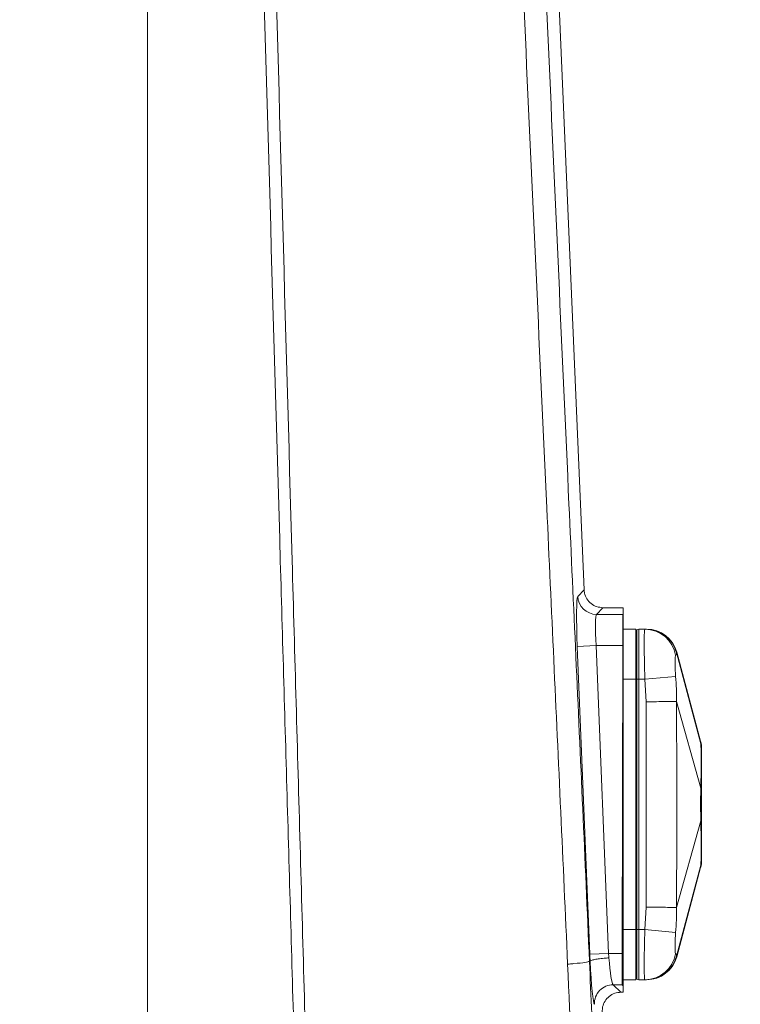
# Model space of a CAD drawing. Header units: millimetres. Extents: x 0 to 8410, y 0 to 5940.
# Tile 208 of 256: x 5349 to 5464, y 3026 to 3183. Entities that reach past the tile are written whole.
import ezdxf

# ---------------------------------------------------------------- set-up
doc = ezdxf.new("R2010")
doc.units = ezdxf.units.MM
doc.header["$LTSCALE"] = 10
doc.styles.add('SLDTEXTSTYLE0', font='TXT', dxfattribs={"width": 0.605})
doc.dimstyles.new('SLDDIMSTYLE1', dxfattribs={"dimtxt": 50, "dimasz": 50, "dimexe": 0, "dimexo": 0.0625, "dimgap": -12.5, "dimtad": 1, "dimtoh": 1, "dimdec": 1, "dimrnd": 1e-09, "dimzin": 12, "dimdsep": 46, "dimtxsty": 'SLDTEXTSTYLE0', "dimsah": 1, "dimcen": 0.09, "dimadec": 0, "dimazin": 0, "dimtfac": 1, "dimtofl": 0, "dimtmove": 0, "dimatfit": 3, "dimfxl": 1, "dimfrac": 2, "dimtolj": 1, "dimtzin": 12, "dimarcsym": 0})
doc.dimstyles.new('SLDDIMSTYLE3', dxfattribs={"dimtxt": 50, "dimasz": 50, "dimexe": 0, "dimexo": 0.0625, "dimgap": -12.5, "dimtad": 1, "dimtoh": 1, "dimdec": 1, "dimrnd": 1e-09, "dimzin": 12, "dimdsep": 46, "dimtxsty": 'SLDTEXTSTYLE0', "dimsah": 1, "dimcen": 0.09, "dimadec": 0, "dimazin": 0, "dimtfac": 1, "dimtofl": 0, "dimtmove": 0, "dimatfit": 3, "dimfxl": 1, "dimfrac": 2, "dimtolj": 1, "dimtzin": 12, "dimarcsym": 0})

# ---------------------------------------------------------------- blocks, each defined once
blk = doc.blocks.new('*D13')
at = {"color": 7, "linetype": 'Continuous', "lineweight": 0}
for p, q in [((5259.72, 3242.57), (5661.16, 3242.57)), ((5646.16, 3242.57), (5646.16, 2942.57)), ((5630.82, 3184.78), (5554.11, 3184.78)), ((5554.11, 3184.78), (5554.11, 3000.37)), ((5630.82, 3000.37), (5630.82, 3184.78)), ((5554.11, 3000.37), (5630.82, 3000.37)), ((5259.72, 2942.57), (5661.16, 2942.57))]:
    blk.add_line(p, q, dxfattribs=at)
for points in [[(5646.16, 3242.57), (5638.66, 3192.57), (5653.66, 3192.57)], [(5646.16, 2942.57), (5653.66, 2992.57), (5638.66, 2992.57)]]:
    blk.add_solid(points, dxfattribs=at)
at = {"color": 7, "linetype": 'Continuous', "lineweight": 0, "insert": (5566.36, 3016.25), "char_height": 50, "attachment_point": 1, "rotation": 90, "style": 'SLDTEXTSTYLE0'}
blk.add_mtext(' 300 ', dxfattribs=at)
blk = doc.blocks.new('*D15')
at = {"color": 7, "linetype": 'Continuous', "lineweight": 0}
for p, q in [((5463.66, 3520.92), (5463.66, 3444.21)), ((5648.06, 3520.92), (5463.66, 3520.92)), ((5648.06, 3444.21), (5648.06, 3520.92)), ((5463.66, 3444.21), (5648.06, 3444.21)), ((5259.72, 2942.57), (5259.72, 3443.87)), ((5369.72, 2942.57), (5369.72, 3443.87)), ((5259.72, 3428.87), (5159.72, 3428.87)), ((5259.72, 3428.87), (5369.72, 3428.87)), ((5369.72, 3428.87), (5648.06, 3428.87))]:
    blk.add_line(p, q, dxfattribs=at)
for points in [[(5259.72, 3428.87), (5209.72, 3436.37), (5209.72, 3421.37)], [(5369.72, 3428.87), (5419.72, 3421.37), (5419.72, 3436.37)]]:
    blk.add_solid(points, dxfattribs=at)
at = {"color": 7, "linetype": 'Continuous', "lineweight": 0, "insert": (5479.53, 3508.66), "char_height": 50, "attachment_point": 1, "style": 'SLDTEXTSTYLE0'}
blk.add_mtext(' 110 ', dxfattribs=at)

msp = doc.modelspace()

# ---------------------------------------------------------------- linework, layer by layer
at = {"color": 7, "linetype": 'Continuous', "lineweight": 0}
for p, q in [((5439.468426, 3091.883973), (5429.526719, 3324.074759)), ((5442.467886, 3089.015973), (5445.724686, 3089.015973)), ((5445.724686, 3089.015973), (5445.724686, 3088.022267)), ((5445.724686, 3087.946103), (5445.724686, 3088.022267)), ((5445.724686, 3082.953569), (5445.724686, 3087.946103)), ((5445.724686, 3085.574759), (5447.724686, 3085.574759)), ((5447.724686, 3077.574759), (5447.724686, 3085.574759)), ((5447.872923, 3085.480504), (5448.224686, 3085.574759)), ((5449.171876, 3085.574759), (5448.224686, 3085.574759)), ((5448.224686, 3085.574759), (5448.224686, 3077.574759)), ((5449.171876, 3085.574759), (5449.383338, 3085.574759)), ((5445.724686, 3033.760394), (5445.724686, 3082.953569)), ((5458.071621, 3067.667542), (5454.25622, 3081.913866)), ((5447.724686, 3037.574759), (5447.724686, 3077.574759)), ((5448.224686, 3077.574759), (5448.224686, 3037.574759)), ((5454.25622, 3033.235652), (5458.07171, 3047.482307)), ((5447.724686, 3029.574759), (5447.724686, 3037.574759)), ((5448.224686, 3037.574759), (5448.224686, 3029.574759)), ((5445.724686, 3028.771521), (5445.724686, 3033.760394)), ((5445.724686, 3029.574759), (5447.724686, 3029.574759)), ((5445.724686, 3028.583795), (5445.724686, 3028.771521)), ((5445.724686, 3027.574759), (5445.724686, 3028.583795)), ((5447.872923, 3029.669014), (5448.224686, 3029.574759)), ((5449.171876, 3029.574759), (5448.224686, 3029.574759)), ((5449.383338, 3029.574759), (5449.171876, 3029.574759)), ((5445.351702, 3027.574759), (5445.724686, 3027.574759))]:
    msp.add_line(p, q, dxfattribs=at)
at = {"color": 8, "linetype": 'Continuous', "lineweight": 0}
for p, q in [((5438.447921, 3090.821173), (5439.468426, 3091.883973)), ((5442.467886, 3089.015973), (5441.441341, 3087.946882)), ((5441.441341, 3087.946882), (5445.649136, 3087.946882)), ((5445.649136, 3087.946882), (5445.724686, 3088.022267)), ((5445.649136, 3082.953734), (5445.649136, 3087.946882)), ((5447.872923, 3085.480504), (5447.872923, 3077.574759)), ((5441.368223, 3082.953734), (5438.374803, 3082.832136)), ((5440.373107, 3033.639198), (5438.374803, 3082.832136)), ((5441.368223, 3082.953734), (5443.366527, 3033.760796)), ((5445.649136, 3082.953734), (5441.368223, 3082.953734)), ((5445.541236, 3033.760796), (5445.649136, 3082.953734)), ((5445.724686, 3082.953569), (5445.649136, 3082.953734)), ((5454.221706, 3081.835409), (5458.10083, 3067.286651)), ((5445.724686, 3077.574759), (5447.724686, 3077.574759)), ((5447.724686, 3077.574759), (5447.872923, 3077.574759)), ((5447.872923, 3077.574759), (5448.224686, 3077.574759)), ((5447.872923, 3077.574759), (5447.872923, 3037.574759)), ((5449.171876, 3077.574759), (5448.224686, 3077.574759)), ((5449.171876, 3077.574759), (5454.07951, 3078.031443)), ((5449.383338, 3073.989719), (5449.171876, 3077.574759)), ((5449.383338, 3041.159799), (5449.383338, 3073.989719)), ((5454.221703, 3074.020652), (5454.221706, 3074.020642)), ((5454.221706, 3074.020642), (5458.10083, 3060.192572)), ((5454.221706, 3041.128877), (5458.10083, 3054.956947)), ((5454.221706, 3033.31411), (5458.10083, 3047.862868)), ((5449.171876, 3037.574759), (5449.383338, 3041.159799)), ((5445.724686, 3037.574759), (5447.724686, 3037.574759)), ((5447.724686, 3037.574759), (5447.872923, 3037.574759)), ((5447.872923, 3037.574759), (5448.224686, 3037.574759)), ((5447.872923, 3037.574759), (5447.872923, 3029.669014)), ((5449.171876, 3037.574759), (5448.224686, 3037.574759)), ((5454.07951, 3037.118075), (5449.171876, 3037.574759)), ((5443.366527, 3033.760796), (5440.373107, 3033.639198)), ((5443.366527, 3033.760796), (5445.541236, 3033.760796)), ((5445.541236, 3028.767648), (5445.541236, 3033.760796)), ((5445.724686, 3033.760394), (5445.541236, 3033.760796)), ((5440.313553, 3032.504055), (5440.3136, 3032.504076)), ((5440.3136, 3032.504076), (5440.423194, 3032.508648)), ((5440.423194, 3032.508648), (5440.42324, 3032.508715)), ((5445.541236, 3028.767648), (5444.103802, 3028.767648)), ((5444.103802, 3028.767648), (5445.348861, 3027.574758)), ((5445.724686, 3028.583795), (5445.541236, 3028.767648))]:
    msp.add_line(p, q, dxfattribs=at)
at = {"color": 8, "linetype": 'Continuous', "lineweight": 0, "flags": 128}
for points in [[(5454.257543, 3081.91422), (5454.259242, 3081.918128), (5454.221704, 3081.83542), (5454.221703, 3081.83542), (5454.221703, 3081.83542)], [(5458.071248, 3047.47663), (5458.077654, 3047.555325), (5458.100828, 3047.86285), (5458.10083, 3047.862868), (5458.10083, 3047.862868)]]:
    msp.add_lwpolyline(points, dxfattribs=at)
at = {"color": 8, "linetype": 'Continuous', "lineweight": 0}
for centre, radius, start, end in [((5441.450499, 3090.952308), 3.00544, 182.50075922, 269.82541766), ((5445.635428, 3082.953408), 4.993493, 88.97578497, 89.84271065), ((5449.163494, 3080.58994), 4.984826, 9.53102801, 89.90365825), ((5449.163494, 3034.559578), 4.984826, 270.09634175, 350.46897199), ((5444.113963, 3025.762024), 3.005641, 90.1937057, 182.25802856), ((5445.527583, 3033.761682), 4.994053, 270.15664472, 272.2619198)]:
    msp.add_arc(centre, radius, start, end, dxfattribs=at)
at = {"color": 7, "linetype": 'Continuous', "lineweight": 0}
for centre, radius, start, end in [((5447.924686, 3085.287319), 0.2, 105, 180), ((5449.446613, 3080.574759), 5, 15.58023412, 90), ((5453.224686, 3066.449528), 5, 0, 14.1818145), ((5453.224686, 3048.699991), 5, 345.81761521, 0), ((5449.446613, 3034.574759), 5, 270, 344.42991359), ((5447.924686, 3029.862199), 0.2, 180, 255)]:
    msp.add_arc(centre, radius, start, end, dxfattribs=at)
for centre, major_axis, ratio, start_param, end_param in [((5441.030484, 3090.514885), (-0.908829, 3.273716), 0.3900490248, 1.034138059, 1.034866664), ((5440.744698, 3090.217254), (3.457711, -0.654216), 0.2913805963, 5.2849933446, 5.2882996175), ((5443.50284, 3025.773296), (3.498375, 1.133622), 0.4002033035, 0.8901720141, 0.8911173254)]:
    msp.add_ellipse(centre, major_axis=major_axis, ratio=ratio, start_param=start_param, end_param=end_param, dxfattribs=at)
at = {"color": 8, "linetype": 'Continuous', "lineweight": 0}
for centre, major_axis, ratio, start_param, end_param in [((5438.794411, 3082.832136), (-0.325868, 7.999982), 0.0523643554, 0.0502268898, 1.568663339), ((5441.787831, 3082.953734), (-0.327264, 4.999925), 0.0835660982, 0.0468902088, 1.565326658), ((5440.792715, 3033.639198), (-0.325868, 7.999982), 0.0523643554, 1.568663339, 1.7104482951), ((5443.786135, 3033.760796), (-0.327264, 4.999925), 0.0835660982, 1.565326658, 1.7067058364), ((5440.790552, 3033.632639), (-0.343478, 7.99998), 0.0523595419, 1.7095135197, 3.0869847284), ((5443.783698, 3033.760796), (-0.344949, 4.999917), 0.0835344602, 1.7064124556, 3.0834697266)]:
    msp.add_ellipse(centre, major_axis=major_axis, ratio=ratio, start_param=start_param, end_param=end_param, dxfattribs=at)
for points, knots in [([(5380.06437, 3549.274702), (5381.110208, 3512.39958), (5383.233355, 3437.539721), (5385.577896, 3355.063917), (5387.086149, 3301.845749), (5387.727334, 3279.021988), (5388.36562, 3256.218465), (5389.002164, 3233.426205), (5390.49046, 3180.207476), (5392.190541, 3119.432904), (5394.108165, 3051.047752), (5395.393447, 3005.482106), (5396.683271, 2959.898597), (5397.976327, 2914.308242), (5399.793344, 2850.309088), (5401.178901, 2801.508297), (5402.133037, 2767.902588)], [0, 0, 0, 0, 0.1414760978, 0.2872093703, 0.3164289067, 0.345655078, 0.3748976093, 0.4041467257, 0.4333855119, 0.5795979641, 0.6378725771, 0.6961560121, 0.7544583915, 0.8127695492, 0.8710674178, 1, 1, 1, 1]), ([(5400.276731, 2767.849595), (5397.948324, 2849.821109), (5395.423963, 2938.691176), (5392.73744, 3034.463487), (5392.141399, 3055.138634), (5391.541895, 3075.794689), (5390.046115, 3127.575913), (5388.539264, 3180.112153), (5387.009201, 3233.330398), (5386.35472, 3256.131721), (5385.700526, 3278.944056), (5385.046628, 3301.776854), (5383.522899, 3355.001073), (5381.209151, 3436.774746), (5379.11688, 3510.92931), (5378.096359, 3547.098769)], [0, 0, 0, 0, 0.315331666, 0.34186932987, 0.36841577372, 0.39497301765, 0.42152541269, 0.56811514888, 0.59744385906, 0.62678294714, 0.65611541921, 0.68543145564, 0.71474082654, 0.86086264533, 1, 1, 1, 1]), ([(5436.828636, 3032.058807), (5436.465521, 3040.170184), (5435.739165, 3056.395755), (5434.619017, 3080.664346), (5432.763452, 3121.130052), (5430.184674, 3177.836905), (5427.699824, 3232.525693), (5426.031878, 3268.972151), (5425.198181, 3287.192687), (5424.377686, 3305.436528), (5423.858711, 3317.62629), (5423.59928, 3323.719835)], [0, 0, 0, 0, 0.0832896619, 0.1666082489, 0.2499279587, 0.4998612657, 0.7498970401, 0.8124348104, 0.8749878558, 0.9375076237, 1, 1, 1, 1]), ([(5427.286775, 3323.98131), (5427.542504, 3317.909947), (5428.054075, 3305.764522), (5428.865536, 3287.587203), (5429.689384, 3269.43302), (5431.330156, 3233.101409), (5433.77383, 3178.457694), (5436.311233, 3121.756895), (5438.146753, 3081.211488), (5439.250883, 3056.889839), (5439.965961, 3040.637158), (5440.313553, 3032.504061), (5440.313553, 3032.504055)], [0, 0, 0, 0, 0.0623067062, 0.1246410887, 0.1870090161, 0.2493614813, 0.4988240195, 0.7494019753, 0.8329453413, 0.9164874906, 0.9999999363, 1, 1, 1, 1]), ([(5449.171876, 3077.574759), (5449.144748, 3078.473343), (5449.09049, 3080.270524), (5449.061129, 3082.667089), (5449.067427, 3084.476211), (5449.105916, 3085.437327), (5449.15309, 3085.535616), (5449.171876, 3085.574759)], [0, 0, 0, 0, 0.2145541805, 0.4291116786, 0.6435993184, 0.8580643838, 1, 1, 1, 1]), ([(5449.383338, 3085.574759), (5449.932112, 3085.522351), (5451.029661, 3085.417535), (5452.490141, 3084.594844), (5453.654471, 3083.388945), (5454.032626, 3082.353261), (5454.221703, 3081.83542)], [0, 0, 0, 0, 0.2500000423, 0.5000000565, 0.7500000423, 1, 1, 1, 1]), ([(5454.07951, 3081.415336), (5454.052489, 3081.346712), (5453.998506, 3081.209612), (5453.975148, 3080.518071), (5453.988267, 3079.546636), (5454.031841, 3078.643891), (5454.071894, 3078.129295), (5454.07951, 3078.031443)], [0, 0, 0, 0, 0.2300680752, 0.4596407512, 0.7001541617, 0.9429836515, 1, 1, 1, 1]), ([(5454.221706, 3081.835408), (5454.221707, 3081.835405), (5454.25062, 3081.708309), (5454.224895, 3081.561927), (5454.128115, 3081.464344), (5454.07951, 3081.415336)], [0, 0, 0, 0, 0.000014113, 0.497792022, 1, 1, 1, 1]), ([(5454.07951, 3078.031443), (5454.127814, 3077.363706), (5454.224634, 3076.025286), (5454.250812, 3074.682291), (5454.221707, 3074.020661), (5454.221706, 3074.020642)], [0, 0, 0, 0, 0.4988923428, 0.9999851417, 1, 1, 1, 1]), ([(5449.383338, 3073.989719), (5449.932112, 3073.993227), (5451.02966, 3074.000242), (5452.490141, 3074.009577), (5453.654471, 3074.01702), (5454.032626, 3074.019438), (5454.221703, 3074.020647)], [0, 0, 0, 0, 0.2499999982, 0.4999999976, 0.7499999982, 1, 1, 1, 1]), ([(5454.221703, 3074.020652), (5454.221703, 3074.020632), (5454.235498, 3070.687427), (5454.259576, 3064.020947), (5454.265523, 3053.056705), (5454.239488, 3045.426112), (5454.221703, 3041.128887), (5454.221703, 3041.128867)], [0, 0, 0, 0, 0.0000018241, 0.3040236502, 0.6080475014, 0.9999981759, 1, 1, 1, 1]), ([(5458.10083, 3067.286651), (5458.100829, 3067.286657), (5458.083164, 3067.536894), (5458.066156, 3067.735266), (5458.071023, 3067.675644), (5458.071248, 3067.672889)], [0, 0, 0, 0, 0.0000226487, 0.9537880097, 1, 1, 1, 1]), ([(5458.101832, 3067.282594), (5458.10161, 3067.283533), (5458.101256, 3067.285031), (5458.100946, 3067.286211), (5458.10083, 3067.286651)], [0, 0, 0, 0, 0.62719175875, 1, 1, 1, 1]), ([(5458.101832, 3060.190352), (5458.113194, 3060.805726), (5458.136265, 3062.05522), (5458.143513, 3063.710766), (5458.145268, 3065.143976), (5458.138533, 3066.148986), (5458.126438, 3066.847787), (5458.110067, 3067.137077), (5458.101832, 3067.282594)], [0, 0, 0, 0, 0.1893180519, 0.3844036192, 0.5671145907, 0.7560448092, 0.8772873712, 1, 1, 1, 1]), ([(5458.224686, 3066.205802), (5458.224131, 3066.257789), (5458.221931, 3066.463947), (5458.193742, 3066.82567), (5458.132561, 3067.129827), (5458.101832, 3067.282594)], [0, 0, 0, 0, 0.1437161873, 0.569918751, 1, 1, 1, 1]), ([(5458.10083, 3054.956947), (5458.100829, 3054.956966), (5458.083164, 3055.760983), (5458.065473, 3057.068117), (5458.075049, 3058.836898), (5458.091001, 3059.745227), (5458.100829, 3060.192553), (5458.10083, 3060.192572)], [0, 0, 0, 0, 0.0000113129, 0.4764088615, 0.7349432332, 0.9999886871, 1, 1, 1, 1]), ([(5458.10083, 3060.192572), (5458.10103, 3060.191938), (5458.101348, 3060.190928), (5458.101701, 3060.190508), (5458.101832, 3060.190352)], [0, 0, 0, 0, 0.6284235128, 1, 1, 1, 1]), ([(5458.224686, 3059.958008), (5458.224261, 3059.969234), (5458.221306, 3060.047269), (5458.156939, 3060.124355), (5458.101832, 3060.190352)], [0, 0, 0, 0, 0.1438554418, 1, 1, 1, 1]), ([(5458.101832, 3054.959166), (5458.10161, 3054.958861), (5458.101256, 3054.958374), (5458.100946, 3054.957334), (5458.10083, 3054.956947)], [0, 0, 0, 0, 0.6271917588, 1, 1, 1, 1]), ([(5458.224686, 3055.191511), (5458.224261, 3055.180285), (5458.221306, 3055.10225), (5458.156939, 3055.025163), (5458.101832, 3054.959166)], [0, 0, 0, 0, 0.1438554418, 1, 1, 1, 1]), ([(5458.101832, 3047.866925), (5458.113194, 3048.101207), (5458.136265, 3048.57691), (5458.143513, 3049.671496), (5458.145268, 3051.031312), (5458.138533, 3052.427917), (5458.126438, 3053.7622), (5458.110067, 3054.558578), (5458.101832, 3054.959166)], [0, 0, 0, 0, 0.1893180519, 0.38440361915, 0.56711459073, 0.75604480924, 0.87728737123, 1, 1, 1, 1]), ([(5458.10083, 3047.862868), (5458.10103, 3047.863635), (5458.101348, 3047.864857), (5458.101701, 3047.866365), (5458.101832, 3047.866925)], [0, 0, 0, 0, 0.6284235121, 1, 1, 1, 1]), ([(5458.224686, 3048.943717), (5458.224261, 3048.8917), (5458.221306, 3048.530113), (5458.156939, 3048.17282), (5458.101832, 3047.866925)], [0, 0, 0, 0, 0.1438554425, 1, 1, 1, 1]), ([(5449.383338, 3041.159799), (5449.932112, 3041.156291), (5451.029661, 3041.149275), (5452.490141, 3041.139939), (5453.654471, 3041.132496), (5454.032626, 3041.13008), (5454.221703, 3041.128872)], [0, 0, 0, 0, 0.2500000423, 0.5000000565, 0.7500000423, 1, 1, 1, 1]), ([(5454.221706, 3041.128874), (5454.221707, 3041.128855), (5454.25062, 3040.471602), (5454.224895, 3039.128698), (5454.128115, 3037.790259), (5454.07951, 3037.118075)], [0, 0, 0, 0, 0.000014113, 0.497792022, 1, 1, 1, 1]), ([(5449.171876, 3029.574759), (5449.144748, 3029.663014), (5449.09049, 3029.839524), (5449.061129, 3031.21694), (5449.067427, 3033.244474), (5449.105916, 3035.494296), (5449.15309, 3036.982204), (5449.171876, 3037.574759)], [0, 0, 0, 0, 0.2145541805, 0.4291116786, 0.6435993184, 0.8580643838, 1, 1, 1, 1]), ([(5454.07951, 3037.118075), (5454.052489, 3036.723344), (5453.998506, 3035.934733), (5453.975148, 3034.901166), (5453.988267, 3034.117964), (5454.031841, 3033.793213), (5454.071894, 3033.743614), (5454.07951, 3033.734182)], [0, 0, 0, 0, 0.2300680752, 0.4596407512, 0.7001541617, 0.9429836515, 1, 1, 1, 1]), ([(5454.221703, 3033.314099), (5454.032626, 3032.796257), (5453.654471, 3031.760574), (5452.490141, 3030.554675), (5451.029661, 3029.731984), (5449.932112, 3029.627167), (5449.383338, 3029.574759)], [0, 0, 0, 0, 0.2499999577, 0.4999999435, 0.7499999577, 1, 1, 1, 1]), ([(5454.07951, 3033.734182), (5454.127814, 3033.685494), (5454.224634, 3033.587903), (5454.250812, 3033.442056), (5454.221707, 3033.314113), (5454.221706, 3033.31411)], [0, 0, 0, 0, 0.4988923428, 0.9999851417, 1, 1, 1, 1]), ([(5454.221703, 3033.314099), (5454.221704, 3033.314099), (5454.235498, 3033.285288), (5454.261221, 3033.22714), (5454.259902, 3033.229974), (5454.259242, 3033.231391)], [0, 0, 0, 0, 0.0000026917, 0.4999996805, 1, 1, 1, 1]), ([(5436.828636, 3032.058807), (5436.918652, 3032.065999), (5437.264551, 3032.093638), (5438.364758, 3032.188471), (5439.815579, 3032.343994), (5440.147562, 3032.450702), (5440.313553, 3032.504055)], [0, 0, 0, 0, 0.0443425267, 0.1703933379, 0.5851966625, 1, 1, 1, 1]), ([(5448.48226, 2768.531597), (5448.248354, 2773.824717), (5446.837309, 2805.755664), (5444.195103, 2865.643268), (5441.357799, 2929.554866), (5439.320389, 2976.153579), (5438.109558, 3004.116605), (5437.255582, 3022.74535), (5436.828636, 3032.058807)], [0, 0, 0, 0, 0.0602558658, 0.3634958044, 0.6817412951, 0.7878348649, 0.8939278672, 1, 1, 1, 1]), ([(5440.3136, 3032.504076), (5440.560995, 3026.921174), (5441.055824, 3015.754537), (5442.018428, 2993.410254), (5443.726969, 2954.314264), (5447.091302, 2876.951859), (5449.974979, 2810.762208), (5451.885306, 2766.914065)], [0, 0, 0, 0, 0.0630808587, 0.1261711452, 0.2523513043, 0.5047109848, 1, 1, 1, 1]), ([(5443.416505, 3033.056253), (5443.353595, 3033.053051), (5443.178629, 3033.044145), (5442.671283, 3033.010859), (5441.917223, 3032.936764), (5441.126594, 3032.807447), (5440.569091, 3032.657556), (5440.471857, 3032.558329), (5440.42324, 3032.508715)], [0, 0, 0, 0, 0.0414767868, 0.1153543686, 0.3365158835, 0.5576772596, 0.77883863, 1, 1, 1, 1])]:
    msp.add_open_spline(points, degree=3, knots=knots, dxfattribs=at)
at = {"color": 7, "linetype": 'Continuous', "lineweight": 0}
for points, knots in [([(5442.457945, 3089.01598), (5442.120906, 3089.049512), (5441.446817, 3089.116579), (5440.549087, 3089.634543), (5439.872288, 3090.39607), (5439.534595, 3091.196635), (5439.48545, 3091.706236), (5439.468519, 3091.881791)], [0, 0, 0, 0, 0.22114916, 0.4423054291, 0.6632336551, 0.8839855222, 1, 1, 1, 1]), ([(5458.224686, 3066.205802), (5458.224686, 3065.910998), (5458.224686, 3065.322088), (5458.224686, 3063.382739), (5458.224686, 3061.468402), (5458.224686, 3060.252998), (5458.224686, 3059.958008)], [0, 0, 0, 0, 0.2974146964, 0.5941255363, 0.9014905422, 1, 1, 1, 1]), ([(5458.224686, 3059.958008), (5458.224686, 3058.664221), (5458.224686, 3057.063013), (5458.224686, 3055.492953), (5458.224686, 3055.191511)], [0, 0, 0, 0, 0.8080062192, 1, 1, 1, 1]), ([(5458.224686, 3055.191511), (5458.224686, 3054.311026), (5458.224686, 3052.55214), (5458.224686, 3050.456089), (5458.224686, 3049.336904), (5458.224686, 3049.020509), (5458.224686, 3048.943717)], [0, 0, 0, 0, 0.2974146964, 0.5941255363, 0.9014905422, 1, 1, 1, 1]), ([(5442.355714, 3024.450713), (5442.364823, 3024.714226), (5442.385566, 3025.314288), (5442.761641, 3026.196462), (5443.438229, 3026.957464), (5444.33696, 3027.474899), (5445.011568, 3027.541473), (5445.348861, 3027.574758)], [0, 0, 0, 0, 0.1634934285, 0.3723025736, 0.5813293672, 0.7906713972, 1, 1, 1, 1])]:
    msp.add_open_spline(points, degree=3, knots=knots, dxfattribs=at)

# ---------------------------------------------------------------- dimensions: what is measured, and where the dimension line sits
dim = msp.add_linear_dim(base=(5369.724686, 3428.867808), p1=(5259.724686, 2942.574759), p2=(5369.724686, 2942.574759), dimstyle='SLDDIMSTYLE3', dxfattribs=at)
dim.commit()
dim.dimension.update_dxf_attribs({"geometry": '*D15', "text_midpoint": (5555.85839, 3428.867808), "dimtype": 160})
dim = msp.add_linear_dim(base=(5646.157195, 2942.574759), p1=(5259.724686, 3242.574759), p2=(5259.724686, 2942.574759), angle=90, dimstyle='SLDDIMSTYLE1', dxfattribs=at)
dim.commit()
dim.dimension.update_dxf_attribs({"geometry": '*D13', "text_midpoint": (5646.157195, 3092.574759), "dimtype": 160})

doc.saveas('drawing.dxf')
